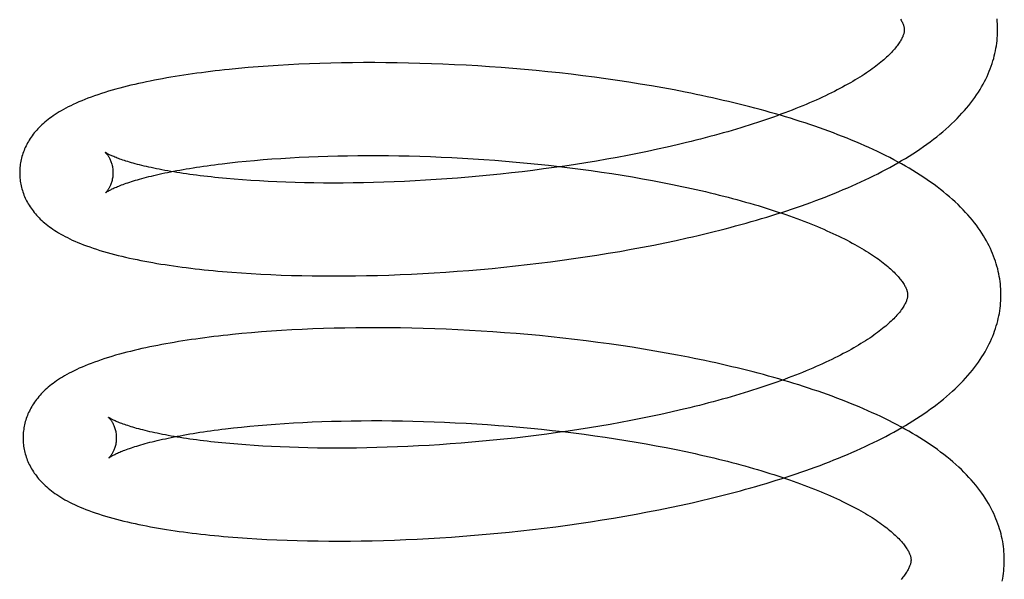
# Model space of a CAD drawing. Header units: inches. Extents: x 0 to 303, y 0 to 196.
# Tile 20 of 100: x 30.925 to 31.136, y 101.036 to 101.156. Entities that reach past the tile are written whole.
import ezdxf

# ---------------------------------------------------------------- set-up
doc = ezdxf.new("R2010")
doc.units = ezdxf.units.IN
doc.header["$LTSCALE"] = 16.67597
doc.header["$MEASUREMENT"] = 0
doc.linetypes.add('HIDDEN', pattern=[0.2, 0.1, -0.1])
doc.layers.add('DEFAULT_2', color=8, linetype='HIDDEN')

msp = doc.modelspace()

# ---------------------------------------------------------------- linework, layer by layer
at = {"layer": 'DEFAULT_2', "color": 8, "linetype": 'HIDDEN'}
for p, q in [((30.972, 101.14509), (30.96996, 101.14489)), ((30.97408, 101.14528), (30.972, 101.14509)), ((30.97619, 101.14545), (30.97408, 101.14528)), ((30.97833, 101.14561), (30.97619, 101.14545)), ((30.9805, 101.14576), (30.97833, 101.14561)), ((30.9827, 101.14588), (30.9805, 101.14576)), ((30.98492, 101.146), (30.9827, 101.14588)), ((30.98718, 101.14609), (30.98492, 101.146)), ((30.98945, 101.14618), (30.98718, 101.14609)), ((30.99175, 101.14624), (30.98945, 101.14618)), ((30.99408, 101.14629), (30.99175, 101.14624)), ((30.99642, 101.14633), (30.99408, 101.14629)), ((30.99878, 101.14635), (30.99642, 101.14633)), ((31.00117, 101.14635), (30.99878, 101.14635)), ((31.00357, 101.14634), (31.00117, 101.14635)), ((31.00599, 101.14631), (31.00357, 101.14634)), ((31.00842, 101.14626), (31.00599, 101.14631)), ((31.01087, 101.1462), (31.00842, 101.14626)), ((31.01333, 101.14612), (31.01087, 101.1462)), ((31.01579, 101.14603), (31.01333, 101.14612)), ((31.01827, 101.14591), (31.01579, 101.14603)), ((31.02076, 101.14578), (31.01827, 101.14591)), ((31.02326, 101.14564), (31.02076, 101.14578)), ((31.02576, 101.14547), (31.02326, 101.14564)), ((31.02826, 101.14529), (31.02576, 101.14547)), ((31.03077, 101.1451), (31.02826, 101.14529)), ((31.03327, 101.14488), (31.03077, 101.1451)), ((31.03578, 101.14465), (31.03327, 101.14488)), ((31.03829, 101.1444), (31.03578, 101.14465)), ((31.04079, 101.14413), (31.03829, 101.1444)), ((31.04329, 101.14385), (31.04079, 101.14413)), ((31.04578, 101.14354), (31.04329, 101.14385)), ((31.04826, 101.14322), (31.04578, 101.14354)), ((31.05074, 101.14289), (31.04826, 101.14322)), ((31.05321, 101.14253), (31.05074, 101.14289)), ((31.05566, 101.14216), (31.05321, 101.14253)), ((31.05811, 101.14177), (31.05566, 101.14216)), ((31.06053, 101.14136), (31.05811, 101.14177)), ((31.06295, 101.14093), (31.06053, 101.14136)), ((31.06535, 101.14049), (31.06295, 101.14093)), ((31.0618, 101.12778), (31.05967, 101.12733)), ((31.0639, 101.12825), (31.0618, 101.12778)), ((31.06598, 101.12873), (31.0639, 101.12825)), ((31.06803, 101.12922), (31.06598, 101.12873)), ((30.97544, 101.12541), (30.97728, 101.12557)), ((30.97728, 101.12557), (30.97916, 101.12571)), ((30.97916, 101.12571), (30.98108, 101.12584)), ((30.98108, 101.12584), (30.98303, 101.12596)), ((30.98303, 101.12596), (30.98501, 101.12607)), ((30.98501, 101.12607), (30.98703, 101.12616)), ((30.98703, 101.12616), (30.98908, 101.12624)), ((30.98908, 101.12624), (30.99115, 101.12631)), ((30.99115, 101.12631), (30.99325, 101.12636)), ((30.99325, 101.12636), (30.99538, 101.1264)), ((30.99538, 101.1264), (30.99753, 101.12643)), ((30.99753, 101.12643), (30.9997, 101.12644)), ((30.9997, 101.12644), (31.00189, 101.12644)), ((31.00189, 101.12644), (31.00411, 101.12642)), ((31.00411, 101.12642), (31.00634, 101.12639)), ((31.00634, 101.12639), (31.00858, 101.12635)), ((31.00858, 101.12635), (31.01084, 101.12628)), ((31.01084, 101.12628), (31.01311, 101.12621)), ((31.01311, 101.12621), (31.01539, 101.12612)), ((31.01539, 101.12612), (31.01769, 101.12601)), ((31.01769, 101.12601), (31.01998, 101.12589)), ((31.01998, 101.12589), (31.02229, 101.12575)), ((31.02229, 101.12575), (31.0246, 101.1256)), ((31.0246, 101.1256), (31.02691, 101.12543)), ((31.05095, 101.12565), (31.04872, 101.12527)), ((31.05316, 101.12605), (31.05095, 101.12565)), ((31.05535, 101.12647), (31.05316, 101.12605)), ((31.05752, 101.12689), (31.05535, 101.12647)), ((31.05967, 101.12733), (31.05752, 101.12689)), ((30.96848, 101.12469), (30.97015, 101.12489)), ((30.97015, 101.12489), (30.97187, 101.12507)), ((30.97187, 101.12507), (30.97364, 101.12525)), ((30.97364, 101.12525), (30.97544, 101.12541)), ((31.02691, 101.12543), (31.02922, 101.12525)), ((31.02922, 101.12525), (31.03153, 101.12505)), ((31.03153, 101.12505), (31.03384, 101.12483)), ((31.03384, 101.12483), (31.03615, 101.1246)), ((31.03738, 101.12357), (31.03508, 101.12327)), ((31.03615, 101.1246), (31.03845, 101.12436)), ((31.03967, 101.12388), (31.03738, 101.12357)), ((31.03845, 101.12436), (31.04074, 101.1241)), ((31.04195, 101.1242), (31.03967, 101.12388)), ((31.04074, 101.1241), (31.04302, 101.12382)), ((31.04422, 101.12454), (31.04195, 101.1242)), ((31.04302, 101.12382), (31.04529, 101.12353)), ((31.04647, 101.1249), (31.04422, 101.12454)), ((31.04529, 101.12353), (31.04755, 101.12323)), ((31.04872, 101.12527), (31.04647, 101.1249)), ((30.97283, 101.12124), (30.97108, 101.12137)), ((30.97462, 101.12111), (30.97283, 101.12124)), ((31.01437, 101.12129), (31.0121, 101.12115)), ((31.01666, 101.12145), (31.01437, 101.12129)), ((31.01895, 101.12163), (31.01666, 101.12145)), ((31.02125, 101.12181), (31.01895, 101.12163)), ((31.02355, 101.12202), (31.02125, 101.12181)), ((31.02586, 101.12224), (31.02355, 101.12202)), ((31.02817, 101.12247), (31.02586, 101.12224)), ((31.03047, 101.12272), (31.02817, 101.12247)), ((31.03278, 101.12299), (31.03047, 101.12272)), ((31.03508, 101.12327), (31.03278, 101.12299)), ((31.04755, 101.12323), (31.04979, 101.12291)), ((31.04979, 101.12291), (31.05202, 101.12257)), ((31.05202, 101.12257), (31.05424, 101.12222)), ((31.05424, 101.12222), (31.05643, 101.12186)), ((31.05643, 101.12186), (31.0586, 101.12148)), ((31.0586, 101.12148), (31.06075, 101.12109)), ((30.97645, 101.121), (30.97462, 101.12111)), ((30.97831, 101.1209), (30.97645, 101.121)), ((30.98022, 101.12081), (30.97831, 101.1209)), ((30.98215, 101.12073), (30.98022, 101.12081)), ((30.98413, 101.12067), (30.98215, 101.12073)), ((30.98613, 101.12062), (30.98413, 101.12067)), ((30.98816, 101.12059), (30.98613, 101.12062)), ((30.99023, 101.12056), (30.98816, 101.12059)), ((30.99232, 101.12056), (30.99023, 101.12056)), ((30.99443, 101.12056), (30.99232, 101.12056)), ((30.99657, 101.12058), (30.99443, 101.12056)), ((30.99874, 101.12062), (30.99657, 101.12058)), ((31.00092, 101.12067), (30.99874, 101.12062)), ((31.00312, 101.12074), (31.00092, 101.12067)), ((31.00534, 101.12082), (31.00312, 101.12074)), ((31.00758, 101.12091), (31.00534, 101.12082)), ((31.00983, 101.12103), (31.00758, 101.12091)), ((31.0121, 101.12115), (31.00983, 101.12103)), ((31.06075, 101.12109), (31.06288, 101.12069)), ((31.06288, 101.12069), (31.06498, 101.12027)), ((31.06578, 101.10827), (31.06815, 101.10879)), ((31.05615, 101.10636), (31.05858, 101.10681)), ((31.05858, 101.10681), (31.061, 101.10728)), ((31.061, 101.10728), (31.0634, 101.10777)), ((31.0634, 101.10777), (31.06578, 101.10827)), ((31.04133, 101.10401), (31.04382, 101.10436)), ((31.04382, 101.10436), (31.04631, 101.10472)), ((31.04631, 101.10472), (31.04878, 101.1051)), ((31.04878, 101.1051), (31.05125, 101.1055)), ((31.05125, 101.1055), (31.0537, 101.10592)), ((31.0537, 101.10592), (31.05615, 101.10636)), ((31.02385, 101.10205), (31.02634, 101.10228)), ((31.02634, 101.10228), (31.02884, 101.10253)), ((31.02884, 101.10253), (31.03134, 101.10279)), ((31.03134, 101.10279), (31.03384, 101.10307)), ((31.03384, 101.10307), (31.03634, 101.10336)), ((31.03634, 101.10336), (31.03884, 101.10368)), ((31.03884, 101.10368), (31.04133, 101.10401)), ((30.9726, 101.10129), (30.97468, 101.10116)), ((30.97468, 101.10116), (30.9768, 101.10104)), ((30.9768, 101.10104), (30.97894, 101.10094)), ((30.97894, 101.10094), (30.98111, 101.10085)), ((30.98111, 101.10085), (30.98331, 101.10078)), ((30.98331, 101.10078), (30.98554, 101.10072)), ((30.98554, 101.10072), (30.98779, 101.10068)), ((30.98779, 101.10068), (30.99007, 101.10066)), ((30.99007, 101.10066), (30.99237, 101.10065)), ((30.99237, 101.10065), (30.9947, 101.10066)), ((30.9947, 101.10066), (30.99704, 101.10068)), ((30.99704, 101.10068), (30.9994, 101.10072)), ((30.9994, 101.10072), (31.00179, 101.10078)), ((31.00179, 101.10078), (31.00419, 101.10085)), ((31.00419, 101.10085), (31.0066, 101.10094)), ((31.0066, 101.10094), (31.00903, 101.10105)), ((31.00903, 101.10105), (31.01148, 101.10118)), ((31.01148, 101.10118), (31.01393, 101.10132)), ((31.01393, 101.10132), (31.0164, 101.10148)), ((31.0164, 101.10148), (31.01887, 101.10165)), ((31.01887, 101.10165), (31.02136, 101.10184)), ((31.02136, 101.10184), (31.02385, 101.10205)), ((30.97273, 101.0883), (30.97068, 101.0881)), ((30.9748, 101.08849), (30.97273, 101.0883)), ((30.97691, 101.08866), (30.9748, 101.08849)), ((30.97905, 101.08882), (30.97691, 101.08866)), ((30.98122, 101.08896), (30.97905, 101.08882)), ((30.98342, 101.08909), (30.98122, 101.08896)), ((30.98565, 101.08921), (30.98342, 101.08909)), ((30.9879, 101.0893), (30.98565, 101.08921)), ((30.99017, 101.08939), (30.9879, 101.0893)), ((30.99247, 101.08945), (30.99017, 101.08939)), ((30.9948, 101.0895), (30.99247, 101.08945)), ((30.99714, 101.08954), (30.9948, 101.0895)), ((30.99951, 101.08956), (30.99714, 101.08954)), ((31.00189, 101.08956), (30.99951, 101.08956)), ((31.00429, 101.08955), (31.00189, 101.08956)), ((31.00671, 101.08952), (31.00429, 101.08955)), ((31.00914, 101.08947), (31.00671, 101.08952)), ((31.01159, 101.08941), (31.00914, 101.08947)), ((31.01405, 101.08933), (31.01159, 101.08941)), ((31.01652, 101.08924), (31.01405, 101.08933)), ((31.01899, 101.08912), (31.01652, 101.08924)), ((31.02148, 101.08899), (31.01899, 101.08912)), ((31.02398, 101.08885), (31.02148, 101.08899)), ((31.02648, 101.08868), (31.02398, 101.08885)), ((31.02898, 101.0885), (31.02648, 101.08868)), ((31.03149, 101.0883), (31.02898, 101.0885)), ((31.03399, 101.08809), (31.03149, 101.0883)), ((31.0365, 101.08786), (31.03399, 101.08809)), ((31.03901, 101.08761), (31.0365, 101.08786)), ((31.04151, 101.08734), (31.03901, 101.08761)), ((31.04401, 101.08705), (31.04151, 101.08734)), ((31.0465, 101.08675), (31.04401, 101.08705)), ((31.04898, 101.08643), (31.0465, 101.08675)), ((31.05146, 101.0861), (31.04898, 101.08643)), ((31.05393, 101.08574), (31.05146, 101.0861)), ((31.05638, 101.08537), (31.05393, 101.08574)), ((31.05882, 101.08498), (31.05638, 101.08537)), ((31.06125, 101.08457), (31.05882, 101.08498)), ((31.06367, 101.08414), (31.06125, 101.08457)), ((31.06606, 101.0837), (31.06367, 101.08414)), ((31.06253, 101.07099), (31.0604, 101.07054)), ((31.06463, 101.07146), (31.06253, 101.07099)), ((31.0667, 101.07194), (31.06463, 101.07146)), ((31.06875, 101.07243), (31.0667, 101.07194)), ((30.97439, 101.06846), (30.97619, 101.06863)), ((30.97619, 101.06863), (30.97804, 101.06878)), ((30.97804, 101.06878), (30.97992, 101.06892)), ((30.97992, 101.06892), (30.98184, 101.06905)), ((30.98184, 101.06905), (30.98379, 101.06917)), ((30.98379, 101.06917), (30.98578, 101.06928)), ((30.98578, 101.06928), (30.98779, 101.06937)), ((30.98779, 101.06937), (30.98984, 101.06945)), ((30.98984, 101.06945), (30.99192, 101.06952)), ((30.99192, 101.06952), (30.99402, 101.06957)), ((30.99402, 101.06957), (30.99615, 101.06961)), ((30.99615, 101.06961), (30.9983, 101.06964)), ((30.9983, 101.06964), (31.00047, 101.06965)), ((31.00047, 101.06965), (31.00267, 101.06965)), ((31.00267, 101.06965), (31.00488, 101.06963)), ((31.00488, 101.06963), (31.00711, 101.0696)), ((31.00711, 101.0696), (31.00936, 101.06955)), ((31.00936, 101.06955), (31.01162, 101.06949)), ((31.01162, 101.06949), (31.01389, 101.06941)), ((31.01389, 101.06941), (31.01617, 101.06932)), ((31.01617, 101.06932), (31.01846, 101.06922)), ((31.01846, 101.06922), (31.02076, 101.06909)), ((31.02076, 101.06909), (31.02307, 101.06896)), ((31.02307, 101.06896), (31.02538, 101.0688)), ((31.02538, 101.0688), (31.02769, 101.06863)), ((31.02769, 101.06863), (31.03001, 101.06845)), ((31.04944, 101.06848), (31.0472, 101.06811)), ((31.05167, 101.06886), (31.04944, 101.06848)), ((31.05388, 101.06926), (31.05167, 101.06886)), ((31.05608, 101.06968), (31.05388, 101.06926)), ((31.05825, 101.0701), (31.05608, 101.06968)), ((31.0604, 101.07054), (31.05825, 101.0701)), ((30.96922, 101.0679), (30.9709, 101.0681)), ((30.9709, 101.0681), (30.97263, 101.06829)), ((30.97263, 101.06829), (30.97439, 101.06846)), ((31.03001, 101.06845), (31.03232, 101.06825)), ((31.03232, 101.06825), (31.03463, 101.06804)), ((31.03581, 101.06648), (31.03351, 101.0662)), ((31.03463, 101.06804), (31.03693, 101.0678)), ((31.0381, 101.06678), (31.03581, 101.06648)), ((31.03693, 101.0678), (31.03923, 101.06756)), ((31.04039, 101.06709), (31.0381, 101.06678)), ((31.03923, 101.06756), (31.04152, 101.0673)), ((31.04267, 101.06741), (31.04039, 101.06709)), ((31.04152, 101.0673), (31.04381, 101.06702)), ((31.04494, 101.06775), (31.04267, 101.06741)), ((31.04381, 101.06702), (31.04608, 101.06673)), ((31.0472, 101.06811), (31.04494, 101.06775)), ((31.04608, 101.06673), (31.04834, 101.06643)), ((31.04834, 101.06643), (31.05058, 101.06611)), ((30.97356, 101.06445), (30.97181, 101.06458)), ((30.97535, 101.06432), (30.97356, 101.06445)), ((30.97717, 101.06421), (30.97535, 101.06432)), ((31.01282, 101.06436), (31.01056, 101.06424)), ((31.0151, 101.0645), (31.01282, 101.06436)), ((31.01738, 101.06466), (31.0151, 101.0645)), ((31.01968, 101.06483), (31.01738, 101.06466)), ((31.02198, 101.06502), (31.01968, 101.06483)), ((31.02428, 101.06523), (31.02198, 101.06502)), ((31.02659, 101.06545), (31.02428, 101.06523)), ((31.02889, 101.06568), (31.02659, 101.06545)), ((31.0312, 101.06593), (31.02889, 101.06568)), ((31.03351, 101.0662), (31.0312, 101.06593)), ((31.05058, 101.06611), (31.05281, 101.06577)), ((31.05281, 101.06577), (31.05503, 101.06542)), ((31.05503, 101.06542), (31.05722, 101.06506)), ((31.05722, 101.06506), (31.05939, 101.06468)), ((31.05939, 101.06468), (31.06154, 101.06429)), ((31.06154, 101.06429), (31.06367, 101.06388)), ((30.97904, 101.06411), (30.97717, 101.06421)), ((30.98094, 101.06402), (30.97904, 101.06411)), ((30.98288, 101.06394), (30.98094, 101.06402)), ((30.98485, 101.06388), (30.98288, 101.06394)), ((30.98686, 101.06383), (30.98485, 101.06388)), ((30.98889, 101.06379), (30.98686, 101.06383)), ((30.99095, 101.06377), (30.98889, 101.06379)), ((30.99304, 101.06377), (30.99095, 101.06377)), ((30.99516, 101.06377), (30.99304, 101.06377)), ((30.9973, 101.06379), (30.99516, 101.06377)), ((30.99946, 101.06383), (30.9973, 101.06379)), ((31.00165, 101.06388), (30.99946, 101.06383)), ((31.00385, 101.06395), (31.00165, 101.06388)), ((31.00607, 101.06403), (31.00385, 101.06395)), ((31.00831, 101.06412), (31.00607, 101.06403)), ((31.01056, 101.06424), (31.00831, 101.06412)), ((31.06367, 101.06388), (31.06577, 101.06347)), ((31.06685, 101.05155), (31.06921, 101.05208)), ((31.05482, 101.0492), (31.05725, 101.04964)), ((31.05725, 101.04964), (31.05967, 101.05009)), ((31.05967, 101.05009), (31.06208, 101.05056)), ((31.06208, 101.05056), (31.06447, 101.05105)), ((31.06447, 101.05105), (31.06685, 101.05155)), ((31.04249, 101.04728), (31.04497, 101.04763)), ((31.04497, 101.04763), (31.04745, 101.04799)), ((31.04745, 101.04799), (31.04991, 101.04838)), ((31.04991, 101.04838), (31.05237, 101.04878)), ((31.05237, 101.04878), (31.05482, 101.0492)), ((31.02257, 101.04509), (31.02506, 101.04531)), ((31.02506, 101.04531), (31.02754, 101.04554)), ((31.02754, 101.04554), (31.03003, 101.04578)), ((31.03003, 101.04578), (31.03253, 101.04605)), ((31.03253, 101.04605), (31.03502, 101.04633)), ((31.03502, 101.04633), (31.03751, 101.04663)), ((31.03751, 101.04663), (31.04, 101.04694)), ((31.04, 101.04694), (31.04249, 101.04728)), ((30.97386, 101.04447), (30.97594, 101.04434)), ((30.97594, 101.04434), (30.97806, 101.04422)), ((30.97806, 101.04422), (30.9802, 101.04412)), ((30.9802, 101.04412), (30.98238, 101.04404)), ((30.98238, 101.04404), (30.98458, 101.04397)), ((30.98458, 101.04397), (30.9868, 101.04392)), ((30.9868, 101.04392), (30.98906, 101.04388)), ((30.98906, 101.04388), (30.99133, 101.04386)), ((30.99133, 101.04386), (30.99363, 101.04386)), ((30.99363, 101.04386), (30.99596, 101.04387)), ((30.99596, 101.04387), (30.9983, 101.0439)), ((30.9983, 101.0439), (31.00066, 101.04394)), ((31.00066, 101.04394), (31.00304, 101.044)), ((31.00304, 101.044), (31.00544, 101.04408)), ((31.00544, 101.04408), (31.00785, 101.04417)), ((31.00785, 101.04417), (31.01027, 101.04429)), ((31.01027, 101.04429), (31.01271, 101.04441)), ((31.01271, 101.04441), (31.01516, 101.04456)), ((31.01516, 101.04456), (31.01763, 101.04472)), ((31.01763, 101.04472), (31.0201, 101.0449)), ((31.0201, 101.0449), (31.02257, 101.04509))]:
    msp.add_line(p, q, dxfattribs=at)
for points in [[(31.11392, 101.15563), (31.11403, 101.15544), (31.11413, 101.15525), (31.11423, 101.15507), (31.11431, 101.1549), (31.11439, 101.15473), (31.11445, 101.15457), (31.11451, 101.15441), (31.11456, 101.15427), (31.1146, 101.15413), (31.11463, 101.15399), (31.11465, 101.15387), (31.11467, 101.15374), (31.11469, 101.15362), (31.1147, 101.15351), (31.1147, 101.1534)], [(31.1347, 101.15365), (31.13469, 101.15411), (31.13466, 101.15465), (31.13463, 101.15519), (31.13458, 101.15573)], [(31.1147, 101.1534), (31.1147, 101.1533), (31.11469, 101.15318), (31.11468, 101.15306), (31.11467, 101.15294), (31.11464, 101.15281), (31.11462, 101.15268), (31.11458, 101.15254), (31.11454, 101.15239), (31.11448, 101.15224), (31.11442, 101.15208), (31.11436, 101.15191), (31.11428, 101.15173), (31.11419, 101.15155), (31.11409, 101.15137), (31.11399, 101.15117), (31.11387, 101.15098), (31.11375, 101.15078), (31.11362, 101.15057), (31.11347, 101.15037), (31.11332, 101.15015), (31.11316, 101.14994), (31.11299, 101.14971), (31.1128, 101.14949), (31.11261, 101.14926), (31.1124, 101.14902), (31.11218, 101.14878), (31.11195, 101.14853), (31.11171, 101.14828), (31.11146, 101.14803), (31.11119, 101.14777), (31.11091, 101.14751), (31.11062, 101.14725), (31.11032, 101.14698), (31.11, 101.14671), (31.10968, 101.14644), (31.10933, 101.14616), (31.10898, 101.14588), (31.10861, 101.14559), (31.10823, 101.14531), (31.10783, 101.14502), (31.10743, 101.14473), (31.10701, 101.14443), (31.10657, 101.14414), (31.10612, 101.14384), (31.10566, 101.14354), (31.10519, 101.14324), (31.1047, 101.14294), (31.1042, 101.14264), (31.10369, 101.14234), (31.10316, 101.14203), (31.10262, 101.14172), (31.10206, 101.14142), (31.10149, 101.14111), (31.10091, 101.1408), (31.10032, 101.14049), (31.09971, 101.14018), (31.09909, 101.13987), (31.09845, 101.13956), (31.09781, 101.13925), (31.09715, 101.13894), (31.09647, 101.13863), (31.09579, 101.13832), (31.09509, 101.13801), (31.09438, 101.13771), (31.09366, 101.1374), (31.09293, 101.13709), (31.09218, 101.13679), (31.09142, 101.13649), (31.09065, 101.13618), (31.08987, 101.13588), (31.08908, 101.13558), (31.08827, 101.13528), (31.08746, 101.13498), (31.08663, 101.13469), (31.08579, 101.13439), (31.08494, 101.1341), (31.08408, 101.13381), (31.08322, 101.13352), (31.08234, 101.13323), (31.08145, 101.13295), (31.08055, 101.13267), (31.07964, 101.13239), (31.07872, 101.13211), (31.07779, 101.13183), (31.07685, 101.13156), (31.0759, 101.13129), (31.07495, 101.13102), (31.07398, 101.13075), (31.07301, 101.13049), (31.07203, 101.13023), (31.07104, 101.12997), (31.07004, 101.12972), (31.06904, 101.12946), (31.06803, 101.12922)], [(31.06815, 101.10879), (31.06933, 101.10906), (31.0705, 101.10933), (31.07166, 101.10961), (31.07282, 101.10989), (31.07398, 101.11017), (31.07513, 101.11046), (31.07627, 101.11076), (31.07741, 101.11105), (31.07854, 101.11136), (31.07967, 101.11166), (31.08079, 101.11197), (31.0819, 101.11229), (31.08301, 101.11261), (31.08411, 101.11293), (31.0852, 101.11326), (31.08628, 101.11359), (31.08736, 101.11393), (31.08843, 101.11427), (31.0895, 101.11462), (31.09055, 101.11497), (31.0916, 101.11533), (31.09264, 101.11569), (31.09367, 101.11605), (31.09469, 101.11642), (31.09571, 101.11679), (31.09672, 101.11717), (31.09772, 101.11756), (31.09871, 101.11794), (31.09969, 101.11834), (31.10067, 101.11874), (31.10163, 101.11914), (31.10259, 101.11955), (31.10353, 101.11996), (31.10447, 101.12038), (31.1054, 101.1208), (31.10632, 101.12123), (31.10722, 101.12167), (31.10812, 101.12211), (31.10901, 101.12255), (31.10989, 101.123), (31.11076, 101.12346), (31.11161, 101.12392), (31.11246, 101.12439), (31.11329, 101.12487), (31.11412, 101.12535), (31.11493, 101.12583), (31.11573, 101.12632), (31.11652, 101.12682), (31.11729, 101.12733), (31.11805, 101.12784), (31.1188, 101.12835), (31.11953, 101.12887), (31.12025, 101.1294), (31.12096, 101.12993), (31.12165, 101.13047), (31.12232, 101.13101), (31.12298, 101.13156), (31.12362, 101.13211), (31.12424, 101.13267), (31.12484, 101.13323), (31.12543, 101.13379), (31.126, 101.13435), (31.12654, 101.13492), (31.12707, 101.13549), (31.12758, 101.13606), (31.12807, 101.13663), (31.12854, 101.1372), (31.12899, 101.13777), (31.12941, 101.13833), (31.12982, 101.1389), (31.13021, 101.13947), (31.13059, 101.14004), (31.13094, 101.1406), (31.13127, 101.14116), (31.13159, 101.14172), (31.13189, 101.14228), (31.13217, 101.14284), (31.13244, 101.1434), (31.13269, 101.14395), (31.13292, 101.1445), (31.13314, 101.14505), (31.13334, 101.1456), (31.13353, 101.14615), (31.1337, 101.1467), (31.13386, 101.14725), (31.134, 101.14779), (31.13413, 101.14833), (31.13425, 101.14888), (31.13435, 101.14942), (31.13444, 101.14996), (31.13452, 101.15051), (31.13458, 101.15105), (31.13463, 101.15159), (31.13467, 101.15213), (31.13469, 101.15267), (31.1347, 101.15321), (31.1347, 101.15365)], [(30.96996, 101.14489), (30.96895, 101.14478), (30.96794, 101.14467), (30.96695, 101.14456), (30.96596, 101.14444), (30.96499, 101.14432), (30.96402, 101.1442), (30.96306, 101.14407), (30.96211, 101.14393), (30.96117, 101.1438), (30.96023, 101.14366), (30.95931, 101.14352), (30.95839, 101.14337), (30.95749, 101.14322), (30.95659, 101.14306), (30.9557, 101.1429), (30.95482, 101.14274), (30.95394, 101.14257), (30.95308, 101.1424), (30.95223, 101.14223), (30.95139, 101.14205), (30.95056, 101.14187), (30.94974, 101.14168), (30.94892, 101.14149), (30.94811, 101.14129), (30.94731, 101.14109), (30.94651, 101.14088), (30.94571, 101.14066), (30.94492, 101.14044), (30.94413, 101.14021), (30.94335, 101.13997), (30.94258, 101.13972), (30.94183, 101.13948), (30.94109, 101.13922), (30.94038, 101.13897), (30.93969, 101.13871), (30.93902, 101.13845), (30.93837, 101.13819), (30.93775, 101.13793), (30.93715, 101.13766), (30.93657, 101.13739), (30.93601, 101.13713), (30.93547, 101.13686), (30.93496, 101.13659), (30.93446, 101.13632), (30.93399, 101.13605), (30.93353, 101.13578), (30.93309, 101.13551), (30.93268, 101.13524), (30.93227, 101.13497), (30.93189, 101.1347), (30.93152, 101.13443), (30.93116, 101.13416), (30.93081, 101.13388), (30.93048, 101.1336), (30.93016, 101.13332), (30.92985, 101.13304), (30.92955, 101.13276), (30.92926, 101.13247), (30.92898, 101.13218), (30.92872, 101.13189), (30.92846, 101.13159), (30.92821, 101.1313), (30.92798, 101.131), (30.92775, 101.13069), (30.92753, 101.13039), (30.92732, 101.13008), (30.92712, 101.12977), (30.92694, 101.12946), (30.92676, 101.12914), (30.92659, 101.12883), (30.92643, 101.12851), (30.92627, 101.12819), (30.92613, 101.12787), (30.926, 101.12755), (30.92588, 101.12723), (30.92576, 101.1269), (30.92566, 101.12657), (30.92556, 101.12624), (30.92547, 101.12591), (30.92539, 101.12558), (30.92532, 101.12525), (30.92526, 101.12491), (30.92521, 101.12458), (30.92516, 101.12424), (30.92513, 101.1239), (30.9251, 101.12356), (30.92508, 101.12323), (30.92508, 101.12289), (30.92508, 101.1226)], [(31.13542, 101.09686), (31.13541, 101.09732), (31.13538, 101.09786), (31.13535, 101.0984), (31.1353, 101.09894), (31.13523, 101.09948), (31.13516, 101.10001), (31.13507, 101.10055), (31.13496, 101.10109), (31.13485, 101.10163), (31.13472, 101.10217), (31.13457, 101.10272), (31.13441, 101.10326), (31.13424, 101.1038), (31.13406, 101.10434), (31.13385, 101.10489), (31.13364, 101.10543), (31.1334, 101.10598), (31.13316, 101.10652), (31.13289, 101.10707), (31.13261, 101.10762), (31.13232, 101.10817), (31.132, 101.10872), (31.13167, 101.10928), (31.13132, 101.10983), (31.13096, 101.11038), (31.13057, 101.11094), (31.13017, 101.1115), (31.12974, 101.11205), (31.1293, 101.11261), (31.12884, 101.11317), (31.12835, 101.11373), (31.12785, 101.11428), (31.12732, 101.11484), (31.12678, 101.1154), (31.12622, 101.11595), (31.12563, 101.1165), (31.12503, 101.11705), (31.12441, 101.11759), (31.12378, 101.11813), (31.12312, 101.11867), (31.12245, 101.1192), (31.12177, 101.11972), (31.12107, 101.12024), (31.12035, 101.12075), (31.11962, 101.12126), (31.11887, 101.12176), (31.11811, 101.12226), (31.11733, 101.12275), (31.11655, 101.12324), (31.11575, 101.12371), (31.11493, 101.12418), (31.11411, 101.12465), (31.11328, 101.12511), (31.11243, 101.12556), (31.11157, 101.12601), (31.1107, 101.12645), (31.10982, 101.12688), (31.10893, 101.12731), (31.10803, 101.12773), (31.10713, 101.12815), (31.10621, 101.12856), (31.10528, 101.12897), (31.10434, 101.12937), (31.10339, 101.12976), (31.10243, 101.13015), (31.10147, 101.13054), (31.10049, 101.13091), (31.09951, 101.13129), (31.09852, 101.13166), (31.09752, 101.13202), (31.09651, 101.13238), (31.09549, 101.13273), (31.09446, 101.13308), (31.09343, 101.13342), (31.09239, 101.13376), (31.09134, 101.13409), (31.09028, 101.13442), (31.08922, 101.13475), (31.08815, 101.13507), (31.08707, 101.13538), (31.08598, 101.13569), (31.08489, 101.136), (31.08379, 101.1363), (31.08268, 101.13659), (31.08156, 101.13688), (31.08044, 101.13717), (31.07932, 101.13745), (31.07818, 101.13773), (31.07704, 101.138), (31.0759, 101.13827), (31.07475, 101.13854), (31.07359, 101.1388), (31.07243, 101.13905), (31.07126, 101.1393), (31.07009, 101.13955), (31.06891, 101.13979), (31.06773, 101.14003), (31.06535, 101.14049)], [(30.9434, 101.12716), (30.94339, 101.12717), (30.94337, 101.12718), (30.94337, 101.12718), (30.94338, 101.12718), (30.94339, 101.12717), (30.94341, 101.12715), (30.94343, 101.12713), (30.94346, 101.1271), (30.9435, 101.12706), (30.94354, 101.12701), (30.94359, 101.12696), (30.94364, 101.1269), (30.9437, 101.12684), (30.94376, 101.12677), (30.94383, 101.12668), (30.94389, 101.12659), (30.94396, 101.1265), (30.94403, 101.12639), (30.94411, 101.12627), (30.94418, 101.12615), (30.94426, 101.12601), (30.94434, 101.12587), (30.94441, 101.12572), (30.94449, 101.12555), (30.94457, 101.12537), (30.94464, 101.12519), (30.94471, 101.12499), (30.94478, 101.12478), (30.94484, 101.12457), (30.9449, 101.12434), (30.94495, 101.12411), (30.94499, 101.12386), (30.94502, 101.12361), (30.94505, 101.12335), (30.94507, 101.12309), (30.94507, 101.12285)], [(30.97108, 101.12137), (30.96938, 101.12152), (30.96854, 101.1216), (30.96772, 101.12168), (30.9669, 101.12176), (30.9661, 101.12185), (30.96531, 101.12194), (30.96453, 101.12203), (30.96377, 101.12212), (30.96301, 101.12222), (30.96227, 101.12231), (30.96154, 101.12241), (30.96083, 101.12251), (30.96012, 101.12262), (30.95943, 101.12272), (30.95876, 101.12283), (30.95809, 101.12294), (30.95744, 101.12305), (30.95681, 101.12316), (30.95618, 101.12327), (30.95558, 101.12338), (30.95498, 101.1235), (30.9544, 101.12361), (30.95384, 101.12373), (30.95329, 101.12385), (30.95275, 101.12396), (30.95223, 101.12408), (30.95173, 101.1242), (30.95124, 101.12432), (30.95076, 101.12444), (30.9503, 101.12456), (30.94986, 101.12468), (30.94943, 101.1248), (30.94901, 101.12491), (30.94861, 101.12503), (30.94823, 101.12515), (30.94786, 101.12526), (30.94751, 101.12537), (30.94718, 101.12548), (30.94685, 101.12559), (30.94655, 101.1257), (30.94626, 101.12581), (30.94599, 101.12591), (30.94573, 101.12601), (30.94548, 101.12611), (30.94525, 101.12621), (30.94504, 101.1263), (30.94484, 101.12639), (30.94466, 101.12647), (30.94449, 101.12655), (30.94433, 101.12663), (30.94418, 101.1267), (30.94405, 101.12677), (30.94393, 101.12683), (30.94383, 101.12689), (30.94374, 101.12694), (30.94365, 101.12699), (30.94358, 101.12704), (30.94352, 101.12707), (30.94347, 101.12711), (30.94344, 101.12713), (30.94341, 101.12715), (30.9434, 101.12716)], [(30.94348, 101.11848), (30.9435, 101.11849), (30.94352, 101.11851), (30.94354, 101.11853), (30.94358, 101.11855), (30.94363, 101.11859), (30.94369, 101.11863), (30.94376, 101.11867), (30.94384, 101.11872), (30.94393, 101.11878), (30.94403, 101.11884), (30.94415, 101.11891), (30.94428, 101.11898), (30.94442, 101.11905), (30.94458, 101.11913), (30.94475, 101.11922), (30.94493, 101.11931), (30.94513, 101.1194), (30.94534, 101.1195), (30.94556, 101.1196), (30.9458, 101.1197), (30.94606, 101.11981), (30.94633, 101.11992), (30.94662, 101.12003), (30.94692, 101.12015), (30.94723, 101.12027), (30.94757, 101.12039), (30.94792, 101.12051), (30.94828, 101.12063), (30.94866, 101.12076), (30.94905, 101.12088), (30.94947, 101.12101), (30.94989, 101.12114), (30.95033, 101.12127), (30.95079, 101.1214), (30.95126, 101.12153), (30.95175, 101.12166), (30.95225, 101.1218), (30.95277, 101.12193), (30.9533, 101.12206), (30.95384, 101.12219), (30.9544, 101.12232), (30.95498, 101.12245), (30.95557, 101.12258), (30.95618, 101.12271), (30.95679, 101.12284), (30.95743, 101.12296), (30.95807, 101.12309), (30.95873, 101.12322), (30.95941, 101.12334), (30.96009, 101.12346), (30.96079, 101.12358), (30.96151, 101.1237), (30.96223, 101.12382), (30.96297, 101.12394), (30.96372, 101.12405), (30.96448, 101.12416), (30.96526, 101.12427), (30.96605, 101.12438), (30.96684, 101.12449), (30.96765, 101.12459), (30.96848, 101.12469)], [(30.92508, 101.1226), (30.92508, 101.12231), (30.9251, 101.12197), (30.92512, 101.12163), (30.92516, 101.1213), (30.9252, 101.12096), (30.92525, 101.12062), (30.92532, 101.12029), (30.92539, 101.11996), (30.92547, 101.11962), (30.92555, 101.11929), (30.92565, 101.11897), (30.92575, 101.11864), (30.92587, 101.11832), (30.92599, 101.11799), (30.92612, 101.11767), (30.92626, 101.11735), (30.92641, 101.11704), (30.92657, 101.11672), (30.92674, 101.11641), (30.92692, 101.1161), (30.92711, 101.11579), (30.9273, 101.11548), (30.92751, 101.11518), (30.92772, 101.11487), (30.92795, 101.11457), (30.92818, 101.11428), (30.92843, 101.11398), (30.92868, 101.11369), (30.92895, 101.1134), (30.92922, 101.11312), (30.9295, 101.11284), (30.9298, 101.11256), (30.9301, 101.11228), (30.93042, 101.112), (30.93075, 101.11173), (30.93109, 101.11146), (30.93144, 101.1112), (30.93181, 101.11093), (30.93218, 101.11067), (30.93258, 101.11041), (30.93299, 101.11015), (30.93341, 101.10989), (30.93386, 101.10963), (30.93432, 101.10937), (30.9348, 101.10912), (30.9353, 101.10886), (30.93582, 101.1086), (30.93636, 101.10835), (30.93693, 101.1081), (30.93751, 101.10785), (30.93812, 101.1076), (30.93875, 101.10735), (30.93941, 101.1071), (30.94009, 101.10686), (30.94081, 101.10661), (30.94154, 101.10637), (30.94229, 101.10613), (30.94306, 101.1059), (30.94384, 101.10568), (30.94463, 101.10546), (30.94542, 101.10525), (30.94621, 101.10505), (30.947, 101.10486), (30.94779, 101.10467), (30.9486, 101.10449), (30.94941, 101.10431), (30.95023, 101.10414), (30.95106, 101.10397), (30.95191, 101.10381), (30.95276, 101.10365), (30.95362, 101.1035), (30.95448, 101.10335), (30.95536, 101.10321), (30.95624, 101.10307), (30.95714, 101.10293), (30.95804, 101.1028), (30.95895, 101.10267), (30.95987, 101.10255), (30.96079, 101.10243), (30.96173, 101.10231), (30.96267, 101.1022), (30.96363, 101.10209), (30.96459, 101.10199), (30.96556, 101.10189), (30.96654, 101.10179), (30.96753, 101.1017), (30.96853, 101.10161), (30.96953, 101.10152), (30.97055, 101.10144), (30.9726, 101.10129)], [(30.94507, 101.12285), (30.94507, 101.12261), (30.94506, 101.12234), (30.94504, 101.12209), (30.94501, 101.12183), (30.94498, 101.12159), (30.94493, 101.12135), (30.94488, 101.12113), (30.94483, 101.12091), (30.94476, 101.1207), (30.9447, 101.1205), (30.94463, 101.12031), (30.94456, 101.12013), (30.94449, 101.11997), (30.94441, 101.11981), (30.94434, 101.11966), (30.94427, 101.11953), (30.9442, 101.1194), (30.94412, 101.11928), (30.94405, 101.11918), (30.94399, 101.11908), (30.94392, 101.11899), (30.94386, 101.1189), (30.9438, 101.11883), (30.94375, 101.11876), (30.9437, 101.1187), (30.94365, 101.11865), (30.94361, 101.1186), (30.94357, 101.11856), (30.94354, 101.11853), (30.94352, 101.11851), (30.9435, 101.11849), (30.94349, 101.11848), (30.94348, 101.11848)], [(31.06498, 101.12027), (31.06705, 101.11984), (31.06808, 101.11962), (31.06909, 101.1194), (31.07011, 101.11917), (31.07111, 101.11894), (31.07211, 101.11871), (31.07309, 101.11847), (31.07407, 101.11824), (31.07504, 101.11799), (31.07601, 101.11775), (31.07696, 101.1175), (31.0779, 101.11725), (31.07884, 101.117), (31.07976, 101.11675), (31.08068, 101.11649), (31.08159, 101.11623), (31.08249, 101.11597), (31.08337, 101.11571), (31.08425, 101.11544), (31.08512, 101.11517), (31.08597, 101.1149), (31.08682, 101.11463), (31.08765, 101.11435), (31.08848, 101.11408), (31.08929, 101.1138), (31.09009, 101.11352), (31.09088, 101.11324), (31.09166, 101.11295), (31.09242, 101.11267), (31.09318, 101.11238), (31.09392, 101.1121), (31.09465, 101.11181), (31.09537, 101.11152), (31.09607, 101.11123), (31.09677, 101.11094), (31.09745, 101.11065), (31.09812, 101.11035), (31.09877, 101.11006), (31.09941, 101.10977), (31.10004, 101.10947), (31.10066, 101.10918), (31.10126, 101.10889), (31.10185, 101.10859), (31.10243, 101.1083), (31.10299, 101.108), (31.10354, 101.10771), (31.10408, 101.10742), (31.10461, 101.10713), (31.10512, 101.10684), (31.10561, 101.10655), (31.1061, 101.10626), (31.10656, 101.10597), (31.10702, 101.10569), (31.10746, 101.1054), (31.10789, 101.10512), (31.10831, 101.10484), (31.10871, 101.10456), (31.1091, 101.10429), (31.10947, 101.10401), (31.10984, 101.10374), (31.11019, 101.10347), (31.11052, 101.10321), (31.11085, 101.10294), (31.11116, 101.10268), (31.11146, 101.10242), (31.11174, 101.10217), (31.11202, 101.10192), (31.11228, 101.10167), (31.11253, 101.10143), (31.11276, 101.10119), (31.11299, 101.10096), (31.1132, 101.10072), (31.1134, 101.1005), (31.11359, 101.10028), (31.11377, 101.10006), (31.11394, 101.09985), (31.1141, 101.09964), (31.11425, 101.09943), (31.11439, 101.09923), (31.11452, 101.09903), (31.11464, 101.09884), (31.11475, 101.09865), (31.11485, 101.09847), (31.11494, 101.09829), (31.11502, 101.09812), (31.1151, 101.09796), (31.11516, 101.0978), (31.11522, 101.09764), (31.11527, 101.0975), (31.11531, 101.09735), (31.11534, 101.09722), (31.11537, 101.09709), (31.11539, 101.09696), (31.11541, 101.09684), (31.11542, 101.09672), (31.11542, 101.09661)], [(31.11542, 101.09661), (31.11542, 101.09651), (31.11541, 101.09639), (31.1154, 101.09627), (31.11539, 101.09615), (31.11537, 101.09602), (31.11534, 101.09589), (31.1153, 101.09575), (31.11526, 101.0956), (31.11521, 101.09545), (31.11514, 101.09529), (31.11508, 101.09512), (31.115, 101.09494), (31.11491, 101.09476), (31.11481, 101.09457), (31.11471, 101.09438), (31.11459, 101.09419), (31.11447, 101.09399), (31.11434, 101.09378), (31.11419, 101.09357), (31.11404, 101.09336), (31.11388, 101.09314), (31.11371, 101.09292), (31.11352, 101.0927), (31.11333, 101.09246), (31.11312, 101.09223), (31.1129, 101.09199), (31.11267, 101.09174), (31.11243, 101.09149), (31.11218, 101.09124), (31.11191, 101.09098), (31.11163, 101.09072), (31.11134, 101.09046), (31.11104, 101.09019), (31.11072, 101.08992), (31.1104, 101.08965), (31.11005, 101.08937), (31.1097, 101.08909), (31.10933, 101.0888), (31.10895, 101.08852), (31.10856, 101.08823), (31.10815, 101.08794), (31.10773, 101.08764), (31.10729, 101.08735), (31.10684, 101.08705), (31.10638, 101.08675), (31.10591, 101.08645), (31.10542, 101.08615), (31.10492, 101.08585), (31.10441, 101.08555), (31.10388, 101.08524), (31.10334, 101.08493), (31.10278, 101.08462), (31.10221, 101.08432), (31.10163, 101.08401), (31.10104, 101.0837), (31.10043, 101.08339), (31.09981, 101.08308), (31.09917, 101.08277), (31.09853, 101.08246), (31.09787, 101.08215), (31.0972, 101.08184), (31.09651, 101.08153), (31.09581, 101.08122), (31.09511, 101.08092), (31.09438, 101.08061), (31.09365, 101.0803), (31.0929, 101.08), (31.09215, 101.0797), (31.09138, 101.07939), (31.09059, 101.07909), (31.0898, 101.07879), (31.089, 101.07849), (31.08818, 101.07819), (31.08735, 101.0779), (31.08652, 101.0776), (31.08567, 101.07731), (31.08481, 101.07702), (31.08394, 101.07673), (31.08306, 101.07644), (31.08217, 101.07616), (31.08127, 101.07588), (31.08036, 101.0756), (31.07944, 101.07532), (31.07851, 101.07504), (31.07758, 101.07477), (31.07663, 101.0745), (31.07567, 101.07423), (31.07471, 101.07396), (31.07374, 101.0737), (31.07276, 101.07344), (31.07177, 101.07318), (31.07077, 101.07293), (31.06976, 101.07268), (31.06875, 101.07243)], [(31.06921, 101.05208), (31.07038, 101.05235), (31.07155, 101.05262), (31.07271, 101.05289), (31.07386, 101.05317), (31.07501, 101.05346), (31.07616, 101.05375), (31.0773, 101.05404), (31.07843, 101.05434), (31.07956, 101.05464), (31.08068, 101.05495), (31.08179, 101.05526), (31.0829, 101.05558), (31.084, 101.0559), (31.08509, 101.05622), (31.08618, 101.05655), (31.08726, 101.05688), (31.08833, 101.05722), (31.0894, 101.05756), (31.09046, 101.05791), (31.09151, 101.05826), (31.09255, 101.05861), (31.09359, 101.05898), (31.09461, 101.05934), (31.09563, 101.05971), (31.09665, 101.06008), (31.09765, 101.06046), (31.09864, 101.06085), (31.09963, 101.06123), (31.10061, 101.06163), (31.10158, 101.06202), (31.10254, 101.06243), (31.10349, 101.06284), (31.10443, 101.06325), (31.10536, 101.06367), (31.10629, 101.06409), (31.1072, 101.06452), (31.1081, 101.06495), (31.109, 101.06539), (31.10988, 101.06584), (31.11075, 101.06629), (31.11162, 101.06675), (31.11247, 101.06721), (31.11331, 101.06768), (31.11414, 101.06815), (31.11496, 101.06863), (31.11577, 101.06911), (31.11656, 101.06961), (31.11735, 101.0701), (31.11812, 101.07061), (31.11888, 101.07112), (31.11962, 101.07163), (31.12035, 101.07215), (31.12107, 101.07268), (31.12177, 101.07321), (31.12245, 101.07375), (31.12312, 101.07429), (31.12377, 101.07483), (31.12441, 101.07538), (31.12503, 101.07594), (31.12563, 101.0765), (31.12621, 101.07706), (31.12677, 101.07762), (31.12732, 101.07818), (31.12784, 101.07875), (31.12835, 101.07932), (31.12883, 101.07989), (31.1293, 101.08046), (31.12974, 101.08102), (31.13017, 101.08159), (31.13058, 101.08216), (31.13096, 101.08272), (31.13133, 101.08329), (31.13168, 101.08385), (31.13202, 101.08441), (31.13233, 101.08497), (31.13263, 101.08553), (31.13291, 101.08608), (31.13317, 101.08664), (31.13342, 101.08719), (31.13365, 101.08774), (31.13387, 101.08829), (31.13407, 101.08884), (31.13426, 101.08938), (31.13443, 101.08993), (31.13458, 101.09047), (31.13473, 101.09102), (31.13486, 101.09156), (31.13497, 101.0921), (31.13508, 101.09264), (31.13516, 101.09318), (31.13524, 101.09372), (31.1353, 101.09426), (31.13535, 101.0948), (31.13539, 101.09534), (31.13541, 101.09588), (31.13542, 101.09642), (31.13542, 101.09686)], [(30.97068, 101.0881), (30.96967, 101.08799), (30.96867, 101.08788), (30.96767, 101.08777), (30.96669, 101.08765), (30.96571, 101.08753), (30.96474, 101.08741), (30.96378, 101.08728), (30.96283, 101.08714), (30.96189, 101.08701), (30.96096, 101.08687), (30.96003, 101.08673), (30.95911, 101.08658), (30.95821, 101.08643), (30.95731, 101.08627), (30.95642, 101.08611), (30.95554, 101.08595), (30.95467, 101.08578), (30.9538, 101.08561), (30.95295, 101.08544), (30.95211, 101.08526), (30.95128, 101.08508), (30.95046, 101.08489), (30.94964, 101.0847), (30.94883, 101.0845), (30.94803, 101.0843), (30.94723, 101.08409), (30.94644, 101.08387), (30.94564, 101.08365), (30.94486, 101.08342), (30.94408, 101.08318), (30.94331, 101.08294), (30.94255, 101.08269), (30.94182, 101.08243), (30.9411, 101.08218), (30.9404, 101.08192), (30.93973, 101.08166), (30.93909, 101.0814), (30.93846, 101.08113), (30.93786, 101.08087), (30.93729, 101.0806), (30.93673, 101.08034), (30.93619, 101.08007), (30.93568, 101.0798), (30.93518, 101.07953), (30.93471, 101.07926), (30.93425, 101.07899), (30.93381, 101.07872), (30.93339, 101.07845), (30.93299, 101.07818), (30.93261, 101.07791), (30.93223, 101.07764), (30.93188, 101.07737), (30.93153, 101.07709), (30.9312, 101.07681), (30.93088, 101.07653), (30.93057, 101.07625), (30.93027, 101.07597), (30.92998, 101.07568), (30.9297, 101.07539), (30.92944, 101.0751), (30.92918, 101.0748), (30.92893, 101.0745), (30.9287, 101.0742), (30.92847, 101.0739), (30.92825, 101.0736), (30.92804, 101.07329), (30.92784, 101.07298), (30.92766, 101.07267), (30.92748, 101.07235), (30.92731, 101.07204), (30.92715, 101.07172), (30.92699, 101.0714), (30.92685, 101.07108), (30.92672, 101.07076), (30.9266, 101.07044), (30.92648, 101.07011), (30.92638, 101.06978), (30.92628, 101.06945), (30.92619, 101.06912), (30.92611, 101.06879), (30.92604, 101.06846), (30.92598, 101.06812), (30.92593, 101.06779), (30.92588, 101.06745), (30.92585, 101.06711), (30.92582, 101.06677), (30.9258, 101.06643), (30.9258, 101.0661), (30.9258, 101.06581)], [(31.13614, 101.04007), (31.13613, 101.04053), (31.1361, 101.04107), (31.13607, 101.04161), (31.13602, 101.04215), (31.13595, 101.04268), (31.13588, 101.04322), (31.13579, 101.04376), (31.13568, 101.0443), (31.13557, 101.04484), (31.13544, 101.04538), (31.13529, 101.04593), (31.13513, 101.04647), (31.13496, 101.04701), (31.13478, 101.04755), (31.13457, 101.0481), (31.13436, 101.04864), (31.13413, 101.04919), (31.13388, 101.04973), (31.13361, 101.05028), (31.13333, 101.05083), (31.13304, 101.05138), (31.13272, 101.05193), (31.13239, 101.05248), (31.13204, 101.05304), (31.13168, 101.05359), (31.13129, 101.05415), (31.13088, 101.05471), (31.13046, 101.05526), (31.13002, 101.05582), (31.12955, 101.05638), (31.12907, 101.05694), (31.12857, 101.05749), (31.12804, 101.05805), (31.1275, 101.05861), (31.12694, 101.05916), (31.12636, 101.05971), (31.12576, 101.06026), (31.12514, 101.0608), (31.1245, 101.06134), (31.12385, 101.06187), (31.12318, 101.0624), (31.12249, 101.06293), (31.12179, 101.06345), (31.12107, 101.06396), (31.12034, 101.06447), (31.11959, 101.06497), (31.11883, 101.06547), (31.11805, 101.06596), (31.11726, 101.06645), (31.11646, 101.06692), (31.11565, 101.06739), (31.11483, 101.06786), (31.11399, 101.06832), (31.11314, 101.06877), (31.11229, 101.06922), (31.11142, 101.06966), (31.11054, 101.07009), (31.10965, 101.07052), (31.10875, 101.07094), (31.10784, 101.07136), (31.10692, 101.07177), (31.10599, 101.07218), (31.10505, 101.07258), (31.10411, 101.07297), (31.10315, 101.07336), (31.10218, 101.07375), (31.10121, 101.07412), (31.10022, 101.0745), (31.09923, 101.07487), (31.09823, 101.07523), (31.09722, 101.07559), (31.09621, 101.07594), (31.09518, 101.07629), (31.09415, 101.07663), (31.0931, 101.07697), (31.09206, 101.0773), (31.091, 101.07763), (31.08993, 101.07796), (31.08886, 101.07828), (31.08778, 101.07859), (31.0867, 101.0789), (31.0856, 101.07921), (31.0845, 101.07951), (31.0834, 101.0798), (31.08228, 101.08009), (31.08116, 101.08038), (31.08003, 101.08066), (31.0789, 101.08094), (31.07776, 101.08121), (31.07662, 101.08148), (31.07546, 101.08175), (31.07431, 101.08201), (31.07315, 101.08226), (31.07198, 101.08251), (31.0708, 101.08276), (31.06963, 101.083), (31.06844, 101.08324), (31.06606, 101.0837)], [(30.94412, 101.07037), (30.94411, 101.07038), (30.94409, 101.07039), (30.94409, 101.07039), (30.9441, 101.07038), (30.94411, 101.07037), (30.94413, 101.07036), (30.94415, 101.07033), (30.94418, 101.07031), (30.94422, 101.07027), (30.94426, 101.07022), (30.94431, 101.07017), (30.94436, 101.07012), (30.94442, 101.07005), (30.94448, 101.06998), (30.94454, 101.06989), (30.94461, 101.06981), (30.94468, 101.06971), (30.94475, 101.0696), (30.94483, 101.06949), (30.9449, 101.06936), (30.94498, 101.06923), (30.94506, 101.06908), (30.94513, 101.06893), (30.94521, 101.06876), (30.94529, 101.06859), (30.94536, 101.0684), (30.94543, 101.06821), (30.9455, 101.068), (30.94556, 101.06778), (30.94561, 101.06756), (30.94566, 101.06732), (30.94571, 101.06708), (30.94574, 101.06682), (30.94577, 101.06657), (30.94579, 101.0663), (30.94579, 101.06606)], [(30.97181, 101.06458), (30.97011, 101.06473), (30.96927, 101.06481), (30.96844, 101.06489), (30.96763, 101.06497), (30.96683, 101.06506), (30.96604, 101.06515), (30.96526, 101.06524), (30.96449, 101.06533), (30.96374, 101.06542), (30.963, 101.06552), (30.96227, 101.06562), (30.96155, 101.06572), (30.96085, 101.06582), (30.96016, 101.06593), (30.95948, 101.06604), (30.95882, 101.06614), (30.95817, 101.06625), (30.95753, 101.06636), (30.95691, 101.06648), (30.9563, 101.06659), (30.95571, 101.0667), (30.95513, 101.06682), (30.95456, 101.06694), (30.95401, 101.06705), (30.95348, 101.06717), (30.95296, 101.06729), (30.95245, 101.06741), (30.95196, 101.06753), (30.95148, 101.06765), (30.95102, 101.06777), (30.95058, 101.06789), (30.95015, 101.068), (30.94974, 101.06812), (30.94934, 101.06824), (30.94895, 101.06835), (30.94859, 101.06847), (30.94823, 101.06858), (30.9479, 101.06869), (30.94758, 101.0688), (30.94727, 101.06891), (30.94698, 101.06902), (30.94671, 101.06912), (30.94645, 101.06922), (30.94621, 101.06932), (30.94598, 101.06941), (30.94576, 101.0695), (30.94556, 101.06959), (30.94538, 101.06968), (30.94521, 101.06976), (30.94505, 101.06983), (30.94491, 101.06991), (30.94477, 101.06998), (30.94466, 101.07004), (30.94455, 101.0701), (30.94446, 101.07015), (30.94437, 101.0702), (30.9443, 101.07024), (30.94424, 101.07028), (30.9442, 101.07031), (30.94416, 101.07034), (30.94413, 101.07036), (30.94412, 101.07037)], [(30.9442, 101.06169), (30.94422, 101.0617), (30.94424, 101.06171), (30.94426, 101.06174), (30.9443, 101.06176), (30.94435, 101.0618), (30.94441, 101.06184), (30.94448, 101.06188), (30.94456, 101.06193), (30.94465, 101.06199), (30.94476, 101.06205), (30.94487, 101.06212), (30.945, 101.06219), (30.94514, 101.06226), (30.9453, 101.06234), (30.94547, 101.06243), (30.94565, 101.06252), (30.94585, 101.06261), (30.94606, 101.06271), (30.94629, 101.06281), (30.94653, 101.06291), (30.94678, 101.06302), (30.94706, 101.06313), (30.94734, 101.06324), (30.94764, 101.06336), (30.94796, 101.06348), (30.9483, 101.0636), (30.94864, 101.06372), (30.94901, 101.06384), (30.94939, 101.06397), (30.94978, 101.0641), (30.9502, 101.06422), (30.95062, 101.06435), (30.95106, 101.06448), (30.95152, 101.06461), (30.95199, 101.06474), (30.95248, 101.06488), (30.95298, 101.06501), (30.9535, 101.06514), (30.95403, 101.06527), (30.95458, 101.0654), (30.95514, 101.06553), (30.95572, 101.06566), (30.95631, 101.06579), (30.95691, 101.06592), (30.95753, 101.06605), (30.95816, 101.06618), (30.95881, 101.0663), (30.95947, 101.06643), (30.96015, 101.06655), (30.96083, 101.06667), (30.96153, 101.0668), (30.96225, 101.06691), (30.96297, 101.06703), (30.96371, 101.06715), (30.96446, 101.06726), (30.96523, 101.06737), (30.966, 101.06748), (30.96679, 101.06759), (30.96759, 101.0677), (30.9684, 101.0678), (30.96922, 101.0679)], [(30.9258, 101.06581), (30.9258, 101.06552), (30.92582, 101.06518), (30.92584, 101.06484), (30.92588, 101.06451), (30.92592, 101.06417), (30.92597, 101.06384), (30.92604, 101.0635), (30.92611, 101.06317), (30.92618, 101.06284), (30.92627, 101.06251), (30.92637, 101.06218), (30.92647, 101.06186), (30.92659, 101.06153), (30.92671, 101.06121), (30.92684, 101.06089), (30.92698, 101.06057), (30.92713, 101.06026), (30.92729, 101.05995), (30.92745, 101.05963), (30.92763, 101.05932), (30.92781, 101.05902), (30.92801, 101.05871), (30.92821, 101.05841), (30.92843, 101.05811), (30.92865, 101.0578), (30.92889, 101.0575), (30.92914, 101.0572), (30.9294, 101.0569), (30.92967, 101.0566), (30.92996, 101.05631), (30.93025, 101.05602), (30.93056, 101.05573), (30.93087, 101.05545), (30.9312, 101.05516), (30.93154, 101.05489), (30.93189, 101.05461), (30.93226, 101.05434), (30.93263, 101.05407), (30.93303, 101.0538), (30.93344, 101.05353), (30.93387, 101.05326), (30.93431, 101.05299), (30.93478, 101.05272), (30.93527, 101.05246), (30.93577, 101.0522), (30.9363, 101.05193), (30.93685, 101.05167), (30.93742, 101.05141), (30.93801, 101.05115), (30.93862, 101.0509), (30.93926, 101.05064), (30.93991, 101.05039), (30.94059, 101.05015), (30.94128, 101.0499), (30.942, 101.04966), (30.94273, 101.04943), (30.94348, 101.0492), (30.94425, 101.04898), (30.94502, 101.04876), (30.94581, 101.04855), (30.9466, 101.04834), (30.9474, 101.04814), (30.9482, 101.04795), (30.949, 101.04777), (30.94981, 101.04759), (30.95062, 101.04742), (30.95145, 101.04725), (30.95228, 101.04709), (30.95312, 101.04693), (30.95398, 101.04677), (30.95484, 101.04662), (30.95571, 101.04648), (30.95658, 101.04633), (30.95747, 101.0462), (30.95837, 101.04606), (30.95927, 101.04593), (30.96018, 101.04581), (30.9611, 101.04569), (30.96203, 101.04557), (30.96297, 101.04546), (30.96392, 101.04535), (30.96488, 101.04524), (30.96584, 101.04514), (30.96681, 101.04504), (30.9678, 101.04495), (30.96879, 101.04486), (30.96978, 101.04477), (30.97079, 101.04469), (30.97181, 101.04461), (30.97386, 101.04447)], [(30.94579, 101.06606), (30.94579, 101.06582), (30.94578, 101.06555), (30.94576, 101.06529), (30.94573, 101.06504), (30.9457, 101.0648), (30.94565, 101.06456), (30.9456, 101.06433), (30.94555, 101.06412), (30.94548, 101.06391), (30.94542, 101.06371), (30.94535, 101.06352), (30.94528, 101.06334), (30.94521, 101.06318), (30.94513, 101.06302), (30.94506, 101.06287), (30.94499, 101.06274), (30.94491, 101.06261), (30.94484, 101.06249), (30.94477, 101.06238), (30.94471, 101.06228), (30.94464, 101.06219), (30.94458, 101.06211), (30.94452, 101.06204), (30.94447, 101.06197), (30.94442, 101.06191), (30.94437, 101.06186), (30.94433, 101.06181), (30.94429, 101.06177), (30.94426, 101.06174), (30.94424, 101.06172), (30.94422, 101.0617), (30.94421, 101.06169), (30.9442, 101.06169)], [(31.06577, 101.06347), (31.06784, 101.06303), (31.06887, 101.06281), (31.06988, 101.06259), (31.0709, 101.06236), (31.0719, 101.06213), (31.07289, 101.0619), (31.07388, 101.06167), (31.07486, 101.06143), (31.07583, 101.06119), (31.07679, 101.06094), (31.07775, 101.06069), (31.07869, 101.06045), (31.07963, 101.06019), (31.08055, 101.05994), (31.08147, 101.05968), (31.08237, 101.05942), (31.08327, 101.05916), (31.08416, 101.0589), (31.08503, 101.05863), (31.0859, 101.05836), (31.08676, 101.05809), (31.0876, 101.05782), (31.08844, 101.05754), (31.08926, 101.05726), (31.09007, 101.05699), (31.09087, 101.0567), (31.09166, 101.05642), (31.09244, 101.05614), (31.0932, 101.05586), (31.09396, 101.05557), (31.0947, 101.05528), (31.09543, 101.05499), (31.09614, 101.0547), (31.09685, 101.05441), (31.09754, 101.05412), (31.09822, 101.05383), (31.09889, 101.05354), (31.09954, 101.05325), (31.10018, 101.05295), (31.10081, 101.05266), (31.10143, 101.05236), (31.10203, 101.05207), (31.10262, 101.05178), (31.1032, 101.05148), (31.10376, 101.05119), (31.10431, 101.0509), (31.10485, 101.0506), (31.10537, 101.05031), (31.10588, 101.05002), (31.10637, 101.04973), (31.10685, 101.04945), (31.10732, 101.04916), (31.10778, 101.04887), (31.10822, 101.04859), (31.10865, 101.04831), (31.10906, 101.04803), (31.10946, 101.04775), (31.10985, 101.04747), (31.11023, 101.0472), (31.11059, 101.04692), (31.11094, 101.04666), (31.11127, 101.04639), (31.1116, 101.04613), (31.11191, 101.04587), (31.1122, 101.04561), (31.11249, 101.04536), (31.11276, 101.04511), (31.11302, 101.04486), (31.11327, 101.04462), (31.1135, 101.04438), (31.11373, 101.04414), (31.11394, 101.04391), (31.11414, 101.04369), (31.11433, 101.04346), (31.11451, 101.04325), (31.11468, 101.04303), (31.11484, 101.04282), (31.11498, 101.04262), (31.11512, 101.04242), (31.11525, 101.04222), (31.11537, 101.04203), (31.11548, 101.04184), (31.11558, 101.04166), (31.11567, 101.04148), (31.11576, 101.0413), (31.11583, 101.04114), (31.1159, 101.04098), (31.11595, 101.04082), (31.116, 101.04068), (31.11604, 101.04054), (31.11607, 101.04041), (31.1161, 101.04028), (31.11612, 101.04016), (31.11613, 101.04004), (31.11614, 101.03992), (31.11614, 101.03982)], [(31.11614, 101.03982), (31.11614, 101.03971), (31.11613, 101.03959), (31.11612, 101.03947), (31.11611, 101.03935), (31.11608, 101.03922), (31.11605, 101.03908), (31.11602, 101.03894), (31.11597, 101.03879), (31.11592, 101.03863), (31.11585, 101.03847), (31.11578, 101.0383), (31.1157, 101.03812), (31.11561, 101.03794), (31.11552, 101.03775), (31.11541, 101.03756), (31.1153, 101.03737), (31.11517, 101.03717), (31.11504, 101.03697), (31.1149, 101.03676), (31.11474, 101.03655), (31.11458, 101.03633), (31.11441, 101.03611), (31.11422, 101.03588), (31.11402, 101.03565)], [(31.13569, 101.03529), (31.13579, 101.03584), (31.13588, 101.03638), (31.13596, 101.03692), (31.13602, 101.03746), (31.13607, 101.038), (31.13611, 101.03854), (31.13613, 101.03908), (31.13614, 101.03962), (31.13614, 101.04007)]]:
    msp.add_lwpolyline(points, dxfattribs=at)

doc.saveas('drawing.dxf')
